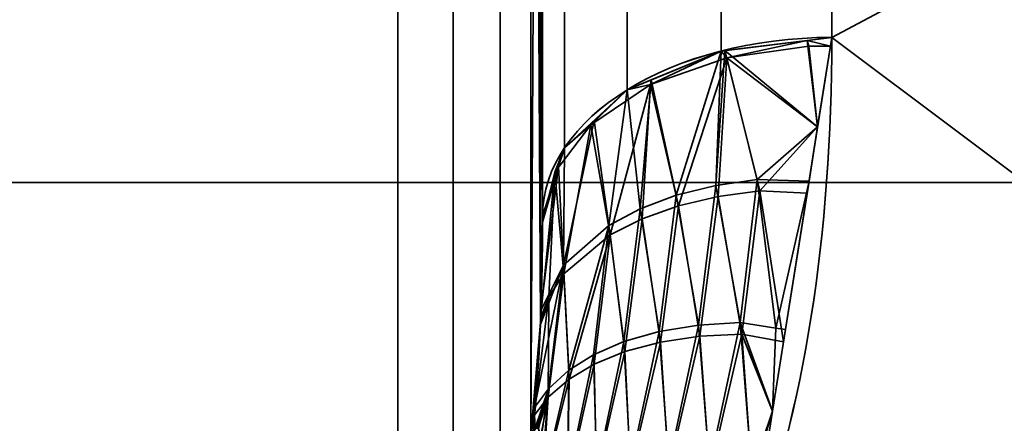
# Model space of a CAD drawing. Header units: millimetres. Extents: x -110 to 110, y -15 to 15.
# Tile 107 of 110: x 103.19 to 106.6, y 7.94 to 9.34. Entities that reach past the tile are written whole.
import ezdxf

# ---------------------------------------------------------------- set-up
doc = ezdxf.new("R2010")
doc.units = ezdxf.units.MM
doc.layers.add('1', color=7, linetype='Continuous', true_color=0xffffff)

msp = doc.modelspace()

# ---------------------------------------------------------------- linework, layer by layer
at = {"layer": '1', "color": 252, "linetype": 'Continuous', "lineweight": 35}
for p, q in [((104.5, 7.6729, 11.7101), (104.5, 13.9777, 0.7899)), ((104.5, 13.9777, -0.7899), (104.5, 7.6729, -11.7101)), ((105, 8.6603, 11), (105, 13.8564, 2)), ((105, 13.8564, -2), (105, 8.6603, -11))]:
    msp.add_line(p, q, dxfattribs=at)
at = {"layer": '1', "color": 252, "linetype": 'Continuous', "lineweight": 35, "extrusion": (-1, 0, 0)}
for centre, radius, start, end in [((0, 0, -106), 15, 128.21321, 171.78679), ((0, 0, -106), 15, 188.21321, 231.78679), ((0, 0, -105), 14, 188.21321, 231.78679), ((0, 0, -105), 14, 128.21321, 171.78679)]:
    msp.add_arc(centre, radius, start, end, dxfattribs=at)
at = {"layer": '1', "color": 252, "linetype": 'Continuous', "lineweight": 35, "extrusion": (0, 0.785714, -0.61859)}
msp.add_arc((-106, 14), 1, 0, 90, dxfattribs=at)
at = {"layer": '1', "color": 252, "linetype": 'Continuous', "lineweight": 35, "extrusion": (9.57467e-07, -0.785714, -0.61859)}
msp.add_arc((106, -13.9999, 0.0001), 1, 180, 270, dxfattribs=at)
at = {"layer": '1', "color": 252, "linetype": 'Continuous', "lineweight": 35}
for points in [[(105.7179, 7.5, 12.9904), (105.9044, 7.9812, 12.7125), (106, 8.5987, 12.3212), (106, 9.2788, 11.7857)], [(106, 9.2788, -11.7857), (106, 8.5977, -12.3219), (105.904, 7.9802, -12.7131), (105.7179, 7.5, -12.9904)], [(104.9667, 7.9126, 11.936), (104.973, 7.9753, 11.8604), (104.9835, 8.1013, 11.7071), (104.9938, 8.2946, 11.4673), (104.9991, 8.4837, 11.228), (105, 8.6024, 11.0752), (105, 8.6603, 11)], [(105, 8.6603, -11), (105, 8.6001, -11.0782), (104.999, 8.478, -11.2354), (104.9935, 8.2872, -11.4765), (104.9831, 8.0958, -11.7138), (104.9728, 7.9731, -11.8631), (104.9667, 7.9126, -11.936)]]:
    msp.add_open_spline(points, degree=3, dxfattribs=at)
for points in [[(104.9599, 7.9048, 11.9286), (104.9599, 14.2828, 0.8814), (104.8536, 14.1219, 0.833), (104.8536, 7.7824, 11.8134)], [(104.9599, 14.2828, -0.8814), (104.9599, 7.9047, -11.9286), (104.8536, 7.7824, -11.8134), (104.8536, 14.1219, -0.833)], [(104.9599, 14.2828, 0.8814), (104.993, 8.2939, 11.4674), (104.9927, 14.0819, 1.4391)], [(104.993, 8.2939, 11.4674), (104.9599, 14.2828, 0.8814), (104.9599, 7.9048, 11.9286)], [(104.993, 14.0779, -1.4492), (104.9599, 7.9047, -11.9286), (104.9599, 14.2828, -0.8814)], [(104.8536, 7.7824, 11.8134), (104.8536, 14.1219, 0.833), (104.6913, 14.0152, 0.8011), (104.6913, 7.7014, 11.7369)], [(104.8536, 14.1219, -0.833), (104.8536, 7.7824, -11.8134), (104.6913, 7.7014, -11.7369), (104.6913, 14.0152, -0.8011)], [(104.9599, 7.9047, -11.9286), (104.993, 14.0779, -1.4492), (104.9927, 8.2871, -11.4759)], [(104.9927, 14.0819, 1.4391), (104.993, 8.2939, 11.4674), (105, 8.6603, 11)], [(105, 8.6603, 11), (105, 13.8564, 2), (104.9927, 14.0819, 1.4391)], [(104.9927, 8.2871, -11.4759), (104.993, 14.0779, -1.4492), (105, 13.8564, -2)], [(104.6913, 7.7014, 11.7369), (104.6913, 14.0152, 0.8011), (104.5, 13.9777, 0.7899), (104.5, 7.6729, 11.7101)], [(104.6913, 14.0152, -0.8011), (104.6913, 7.7014, -11.7369), (104.5, 7.6729, -11.7101), (104.5, 13.9777, -0.7899)], [(96, 7.6729, 11.7101), (104.5, 7.6729, 11.7101), (104.5, 13.9777, 0.7899), (96, 13.9777, 0.7899)], [(96, 13.9777, -0.7899), (104.5, 13.9777, -0.7899), (104.5, 7.6729, -11.7101), (96, 7.6729, -11.7101)], [(105, 13.8564, -2), (105, 8.6603, -11), (104.9927, 8.2871, -11.4759)], [(105, 13.8564, -2), (105, 12.1244, -7), (105, 8.6603, -11)], [(105, 8.6603, 11), (105, 12.1244, 7), (105, 13.8564, 2)], [(106, 9.2788, 11.7857), (106, 13.0075, 7.4703), (105.6173, 12.9414, 7.4324), (105.6173, 9.2318, 11.7259)], [(105.6173, 9.2318, -11.7259), (105.6173, 12.9074, -7.4914), (106, 12.9732, -7.5296), (106, 9.2788, -11.7857)], [(105.6173, 9.2318, 11.7259), (105.6173, 12.9414, 7.4324), (105.2929, 12.7535, 7.3245), (105.2929, 9.0977, 11.5556)], [(105.2929, 9.0977, -11.5556), (105.2929, 12.7199, -7.3826), (105.6173, 12.9074, -7.4914), (105.6173, 9.2318, -11.7259)], [(105.2929, 9.0977, 11.5556), (105.2929, 12.7535, 7.3245), (105.0761, 12.4721, 7.1629), (105.0761, 8.897, 11.3007)], [(105.0761, 8.897, -11.3007), (105.0761, 12.4393, -7.2197), (105.2929, 12.7199, -7.3826), (105.2929, 9.0977, -11.5556)], [(105.0761, 8.897, 11.3007), (105.0761, 12.4721, 7.1629), (105, 12.1403, 6.9723), (105, 8.6603, 11)], [(105, 8.6603, -11), (105, 12.1084, -7.0276), (105.0761, 12.4393, -7.2197), (105.0761, 8.897, -11.3007)], [(110, 11.4061, -9.7417), (110, 6.2799, -13.6221), (106, 9.2788, -11.7857)], [(106, 9.2788, -11.7857), (106, 11.4061, -9.7417), (110, 11.4061, -9.7417)], [(110, 11.4061, 9.7417), (106, 11.4061, 9.7417), (106, 9.2788, 11.7857)], [(106, 9.2788, 11.7857), (110, 6.2799, 13.6221), (110, 11.4061, 9.7417)], [(108.8, 9.5), (95, 9.5), (95, 8.7769, -3.6355), (108.8, 8.7769, -3.6355)], [(108.8, 8.7769, 3.6355), (95, 8.7769, 3.6355), (95, 9.5), (108.8, 9.5)], [(105.9153, 9.2684, 11.7725), (105.6173, 9.2318, 11.7259), (105.6372, 9.2087, 11.7542)], [(105.6304, 9.2334, -11.7279), (105.9153, 9.2684, -11.7725), (105.9509, 8.9691, -11.9955)], [(105.6372, 9.2087, 11.7542), (105.9205, 9.2481, 11.8059), (105.9153, 9.2684, 11.7725)], [(105.7179, 7.5, -12.9904), (106, 9.2788, -11.7857), (110, 6.2799, -13.6221)], [(110, 6.2799, 13.6221), (106, 9.2788, 11.7857), (105.7179, 7.5, 12.9904)], [(105.9952, 9.2488, 11.806), (106, 9.2788, 11.7857), (105.9153, 9.2684, 11.7725)], [(105.9509, 8.9691, -11.9955), (105.9153, 9.2684, -11.7725), (106, 9.2788, -11.7857)], [(105.9153, 9.2684, 11.7725), (105.9205, 9.2481, 11.8059), (105.9952, 9.2488, 11.806)], [(105.3737, 9.1155, 11.6338), (105.6372, 9.2087, 11.7542), (105.6173, 9.2318, 11.7259)], [(105.6173, 9.2318, 11.7259), (105.3757, 9.1319, 11.5991), (105.3737, 9.1155, 11.6338)], [(105.4623, 8.7327, -12.0144), (105.3757, 9.1319, -11.5991), (105.6173, 9.2318, -11.7259)], [(105.6173, 9.2318, -11.7259), (105.5992, 8.767, -12.0761), (105.4623, 8.7327, -12.0144)], [(105.5992, 8.767, -12.0761), (105.6173, 9.2318, -11.7259), (105.6304, 9.2334, -11.7279)], [(105.6304, 9.2334, -11.7279), (105.7424, 8.7878, -12.1197), (105.5992, 8.767, -12.0761)], [(105.7424, 8.7878, -12.1197), (105.6304, 9.2334, -11.7279), (105.9509, 8.9691, -11.9955)], [(105.9509, 8.9692, 11.9954), (105.9205, 9.2481, 11.8059), (105.6372, 9.2087, 11.7542)], [(105.9952, 9.2488, 11.806), (105.9205, 9.2481, 11.8059), (105.9509, 8.9692, 11.9954)], [(105.6372, 9.2087, 11.7542), (105.3737, 9.1155, 11.6338), (105.4696, 8.6968, 12.0481)], [(105.4696, 8.6968, 12.0481), (105.6073, 8.7292, 12.1091), (105.6372, 9.2087, 11.7542)], [(105.6073, 8.7292, 12.1091), (105.751, 8.7481, 12.1519), (105.6372, 9.2087, 11.7542)], [(105.9509, 8.9692, 11.9954), (105.6372, 9.2087, 11.7542), (105.751, 8.7481, 12.1519)], [(105.3737, 9.1155, 11.6338), (105.3757, 9.1319, 11.5991), (105.2929, 9.0977, 11.5556)], [(105.3377, 8.6859, -11.9368), (105.2929, 9.0977, -11.5556), (105.3757, 9.1319, -11.5991)], [(105.3757, 9.1319, -11.5991), (105.4623, 8.7327, -12.0144), (105.3377, 8.6859, -11.9368)], [(105.2929, 9.0977, 11.5556), (105.0761, 8.897, 11.3007), (105.1669, 8.9764, 11.4552)], [(105.3737, 9.1155, 11.6338), (105.1669, 8.9764, 11.4552), (105.2339, 8.5955, 11.8801)], [(105.1669, 8.9764, 11.4552), (105.3737, 9.1155, 11.6338), (105.2929, 9.0977, 11.5556)], [(105.2289, 8.628, -11.8454), (105.1785, 8.9918, -11.4211), (105.2929, 9.0977, -11.5556)], [(105.2929, 9.0977, -11.5556), (105.3377, 8.6859, -11.9368), (105.2289, 8.628, -11.8454)], [(105.2339, 8.5955, 11.8801), (105.344, 8.6518, 11.971), (105.3737, 9.1155, 11.6338)], [(105.344, 8.6518, 11.971), (105.4696, 8.6968, 12.0481), (105.3737, 9.1155, 11.6338)], [(105.072, 8.4909, -11.6396), (105.0761, 8.897, -11.3007), (105.1785, 8.9918, -11.4211)], [(105.1785, 8.9918, -11.4211), (105.2289, 8.628, -11.8454), (105.072, 8.4909, -11.6396)], [(105.1669, 8.9764, 11.4552), (105.0424, 8.8133, 11.2463), (105.0742, 8.4612, 11.6747)], [(105.0424, 8.8133, 11.2463), (105.1669, 8.9764, 11.4552), (105.0761, 8.897, 11.3007)], [(105.0742, 8.4612, 11.6747), (105.2339, 8.5955, 11.8801), (105.1669, 8.9764, 11.4552)], [(105.9509, 8.9691, -11.9955), (105.9212, 8.7821, -12.1221), (105.7424, 8.7878, -12.1197)], [(105.751, 8.7481, 12.1519), (105.9145, 8.7397, 12.1508), (105.9509, 8.9692, 11.9954)], [(105.0761, 8.897, 11.3007), (105.0552, 8.832, 11.2181), (105.0424, 8.8133, 11.2463)], [(105.072, 8.4909, -11.6396), (105.0552, 8.832, -11.2181), (105.0761, 8.897, -11.3007)], [(105.0552, 8.832, -11.2181), (105.072, 8.4909, -11.6396), (104.9936, 8.3344, -11.4156)], [(104.9936, 8.3344, -11.4156), (105, 8.6603, -11), (105.0552, 8.832, -11.2181)], [(105.0552, 8.832, 11.2181), (105, 8.6603, 11), (104.9996, 8.6404, 11.0254)], [(104.9996, 8.6404, 11.0254), (105.0424, 8.8133, 11.2463), (105.0552, 8.832, 11.2181)], [(105.0424, 8.8133, 11.2463), (104.9996, 8.6404, 11.0254), (104.9932, 8.307, 11.4507)], [(104.9932, 8.307, 11.4507), (105.022, 8.3821, 11.5585), (105.0424, 8.8133, 11.2463)], [(105.022, 8.3821, 11.5585), (105.0742, 8.4612, 11.6747), (105.0424, 8.8133, 11.2463)], [(105.6835, 8.2932, -12.4628), (105.5992, 8.767, -12.0761), (105.7424, 8.7878, -12.1197)], [(105.7424, 8.7878, -12.1197), (105.8068, 8.2728, -12.4687), (105.6835, 8.2932, -12.4628)], [(105.8068, 8.2728, -12.4687), (105.7424, 8.7878, -12.1197), (105.9212, 8.7821, -12.1221)], [(105.9212, 8.7821, -12.1221), (105.8398, 8.2684, -12.47), (105.8068, 8.2728, -12.4687)], [(108.8, 8.7769, -3.6355), (95, 8.7769, -3.6355), (95, 6.7175, -6.7175), (108.8, 6.7175, -6.7175)], [(108.8, 6.7175, 6.7175), (95, 6.7175, 6.7175), (95, 8.7769, 3.6355), (108.8, 8.7769, 3.6355)], [(105.5389, 8.284, -12.4103), (105.4623, 8.7327, -12.0144), (105.5992, 8.767, -12.0761)], [(105.5992, 8.767, -12.0761), (105.6835, 8.2932, -12.4628), (105.5389, 8.284, -12.4103)], [(105.751, 8.7481, 12.1519), (105.6073, 8.7292, 12.1091), (105.6889, 8.252, 12.4938)], [(105.6889, 8.252, 12.4938), (105.833, 8.2257, 12.499), (105.751, 8.7481, 12.1519)], [(105.9145, 8.7397, 12.1508), (105.751, 8.7481, 12.1519), (105.833, 8.2257, 12.499)], [(105.4035, 8.2615, -12.3402), (105.3377, 8.6859, -11.9368), (105.4623, 8.7327, -12.0144)], [(105.4623, 8.7327, -12.0144), (105.5389, 8.284, -12.4103), (105.4035, 8.2615, -12.3402)], [(105.6073, 8.7292, 12.1091), (105.4696, 8.6968, 12.0481), (105.5439, 8.2451, 12.4421)], [(105.5439, 8.2451, 12.4421), (105.6889, 8.252, 12.4938), (105.6073, 8.7292, 12.1091)], [(105.281, 8.2266, -12.2547), (105.2289, 8.628, -11.8454), (105.3377, 8.6859, -11.9368)], [(105.3377, 8.6859, -11.9368), (105.4035, 8.2615, -12.3402), (105.281, 8.2266, -12.2547)], [(105.4696, 8.6968, 12.0481), (105.344, 8.6518, 11.971), (105.4078, 8.2249, 12.3728)], [(105.4078, 8.2249, 12.3728), (105.5439, 8.2451, 12.4421), (105.4696, 8.6968, 12.0481)], [(105.344, 8.6518, 11.971), (105.2339, 8.5955, 11.8801), (105.2842, 8.1922, 12.2878)], [(105.2842, 8.1922, 12.2878), (105.4078, 8.2249, 12.3728), (105.344, 8.6518, 11.971)], [(105.0908, 8.128, -12.055), (105.072, 8.4909, -11.6396), (105.2289, 8.628, -11.8454)], [(105.2289, 8.628, -11.8454), (105.1766, 8.1815, -12.1588), (105.0908, 8.128, -12.055)], [(105.2289, 8.628, -11.8454), (105.281, 8.2266, -12.2547), (105.1766, 8.1815, -12.1588)], [(105.2339, 8.5955, 11.8801), (105.0742, 8.4612, 11.6747), (105.0915, 8.0973, 12.0888)], [(105.0915, 8.0973, 12.0888), (105.1787, 8.1491, 12.1923), (105.2339, 8.5955, 11.8801)], [(105.1787, 8.1491, 12.1923), (105.2842, 8.1922, 12.2878), (105.2339, 8.5955, 11.8801)], [(105.072, 8.4909, -11.6396), (105.0205, 8.0637, -11.9392), (104.9727, 7.9991, -11.8297)], [(104.9727, 7.9991, -11.8297), (104.9927, 8.2871, -11.4759), (105.072, 8.4909, -11.6396)], [(104.9927, 8.2871, -11.4759), (104.9936, 8.3344, -11.4156), (105.072, 8.4909, -11.6396)], [(105.072, 8.4909, -11.6396), (105.0908, 8.128, -12.055), (105.0205, 8.0637, -11.9392)], [(105.0742, 8.4612, 11.6747), (105.022, 8.3821, 11.5585), (105.0196, 8.0347, 11.9731)], [(105.0196, 8.0347, 11.9731), (105.0915, 8.0973, 12.0888), (105.0742, 8.4612, 11.6747)], [(105.022, 8.3821, 11.5585), (104.993, 8.2939, 11.4674), (104.9707, 7.9714, 11.8637)], [(104.9707, 7.9714, 11.8637), (105.0196, 8.0347, 11.9731), (105.022, 8.3821, 11.5585)], [(105.022, 8.3821, 11.5585), (104.9932, 8.307, 11.4507), (104.993, 8.2939, 11.4674)], [(104.9599, 7.9048, 11.9286), (104.9667, 7.9126, 11.936), (104.993, 8.2939, 11.4674)], [(104.9927, 8.2871, -11.4759), (104.9667, 7.9126, -11.936), (104.9599, 7.9047, -11.9286)], [(105.4361, 7.8034, -12.7216), (105.4035, 8.2615, -12.3402), (105.5389, 8.284, -12.4103)], [(105.5389, 8.284, -12.4103), (105.5774, 7.7951, -12.7825), (105.4361, 7.8034, -12.7216)], [(105.5774, 7.7951, -12.7825), (105.5389, 8.284, -12.4103), (105.6835, 8.2932, -12.4628)], [(105.6835, 8.2932, -12.4628), (105.7241, 7.7736, -12.8244), (105.5774, 7.7951, -12.7825)], [(105.7241, 7.7736, -12.8244), (105.6835, 8.2932, -12.4628), (105.7949, 7.9857, -12.6615)], [(105.6835, 8.2932, -12.4628), (105.8068, 8.2728, -12.4687), (105.7949, 7.9857, -12.6615)], [(105.7949, 7.9857, -12.6615), (105.8068, 8.2728, -12.4687), (105.8398, 8.2684, -12.47)], [(105.3041, 7.7984, -12.6435), (105.281, 8.2266, -12.2547), (105.4035, 8.2615, -12.3402)], [(105.4035, 8.2615, -12.3402), (105.4361, 7.8034, -12.7216), (105.3041, 7.7984, -12.6435)], [(105.5439, 8.2451, 12.4421), (105.4078, 8.2249, 12.3728), (105.4364, 7.7836, 12.7369)], [(105.4364, 7.7836, 12.7369), (105.5778, 7.7738, 12.7974), (105.5439, 8.2451, 12.4421)], [(105.6889, 8.252, 12.4938), (105.5439, 8.2451, 12.4421), (105.5778, 7.7738, 12.7974)], [(105.5778, 7.7738, 12.7974), (105.7244, 7.7509, 12.8388), (105.6889, 8.252, 12.4938)], [(105.7949, 7.9857, 12.6614), (105.6889, 8.252, 12.4938), (105.7244, 7.7509, 12.8388)], [(105.7949, 7.9857, 12.6614), (105.833, 8.2257, 12.499), (105.6889, 8.252, 12.4938)], [(105.1874, 7.7809, -12.553), (105.1766, 8.1815, -12.1588), (105.281, 8.2266, -12.2547)], [(105.281, 8.2266, -12.2547), (105.3041, 7.7984, -12.6435), (105.1874, 7.7809, -12.553)], [(105.4078, 8.2249, 12.3728), (105.2842, 8.1922, 12.2878), (105.3042, 7.78, 12.6591)], [(105.3042, 7.78, 12.6591), (105.4364, 7.7836, 12.7369), (105.4078, 8.2249, 12.3728)], [(105.1766, 8.1815, -12.1588), (105.1874, 7.7809, -12.553), (105.0868, 7.7524, -12.4526)], [(105.0868, 7.7524, -12.4526), (105.0908, 8.128, -12.055), (105.1766, 8.1815, -12.1588)], [(105.2842, 8.1922, 12.2878), (105.1787, 8.1491, 12.1923), (105.1871, 7.7639, 12.5688)], [(105.1871, 7.7639, 12.5688), (105.3042, 7.78, 12.6591), (105.2842, 8.1922, 12.2878)], [(105.1787, 8.1491, 12.1923), (105.0915, 8.0973, 12.0888), (105.086, 7.7366, 12.4686)], [(105.086, 7.7366, 12.4686), (105.1871, 7.7639, 12.5688), (105.1787, 8.1491, 12.1923)], [(105.0908, 8.128, -12.055), (105.0868, 7.7524, -12.4526), (105, 7.7371, -12.3038)], [(105, 7.7371, -12.3038), (105.0205, 8.0637, -11.9392), (105.0908, 8.128, -12.055)], [(105.0915, 8.0973, 12.0888), (105.0196, 8.0347, 11.9731), (105, 7.7292, 12.3166)], [(105, 7.7292, 12.3166), (105.086, 7.7366, 12.4686), (105.0915, 8.0973, 12.0888)], [(105.0196, 8.0347, 11.9731), (104.9707, 7.9714, 11.8637), (104.9708, 7.9198, 11.9446)], [(104.9708, 7.9198, 11.9446), (104.9778, 7.9276, 11.9646), (105.0196, 8.0347, 11.9731)], [(104.9727, 7.9991, -11.8297), (105.0205, 8.0637, -11.9392), (104.9735, 7.9235, -11.9513)], [(104.9792, 7.9283, -11.9698), (104.9735, 7.9235, -11.9513), (105.0205, 8.0637, -11.9392)], [(105.0196, 8.0347, 11.9731), (104.9778, 7.9276, 11.9646), (104.9848, 7.927, 11.9951)], [(104.9857, 7.9261, -12), (104.9792, 7.9283, -11.9698), (105.0205, 8.0637, -11.9392)], [(104.9848, 7.927, 11.9951), (104.985, 7.9269, 11.9958), (105.0196, 8.0347, 11.9731)], [(104.985, 7.9269, 11.9958), (104.9941, 7.9006, 12.0674), (105.0196, 8.0347, 11.9731)], [(104.9951, 7.8947, -12.0788), (104.9857, 7.9261, -12), (105.0205, 8.0637, -11.9392)], [(105.0196, 8.0347, 11.9731), (104.9941, 7.9006, 12.0674), (105, 7.8, 12.2233)], [(105, 7.7988, -12.225), (104.9951, 7.8947, -12.0788), (105.0205, 8.0637, -11.9392)], [(105.0205, 8.0637, -11.9392), (105, 7.7371, -12.3038), (105, 7.7988, -12.225)], [(105, 7.8, 12.2233), (105, 7.7292, 12.3166), (105.0196, 8.0347, 11.9731)], [(104.9735, 7.9235, -11.9513), (104.9667, 7.9126, -11.936), (104.9727, 7.9991, -11.8297)], [(104.9707, 7.9714, 11.8637), (104.9667, 7.9126, 11.936), (104.9708, 7.9198, 11.9446)], [(105.7949, 7.9857, -12.6615), (105.7578, 7.7518, -12.8198), (105.7241, 7.7736, -12.8244)], [(105.7244, 7.7509, 12.8388), (105.7544, 7.7304, 12.8343), (105.7949, 7.9857, 12.6614)]]:
    msp.add_3dface(points, dxfattribs=at)

doc.saveas('drawing.dxf')
